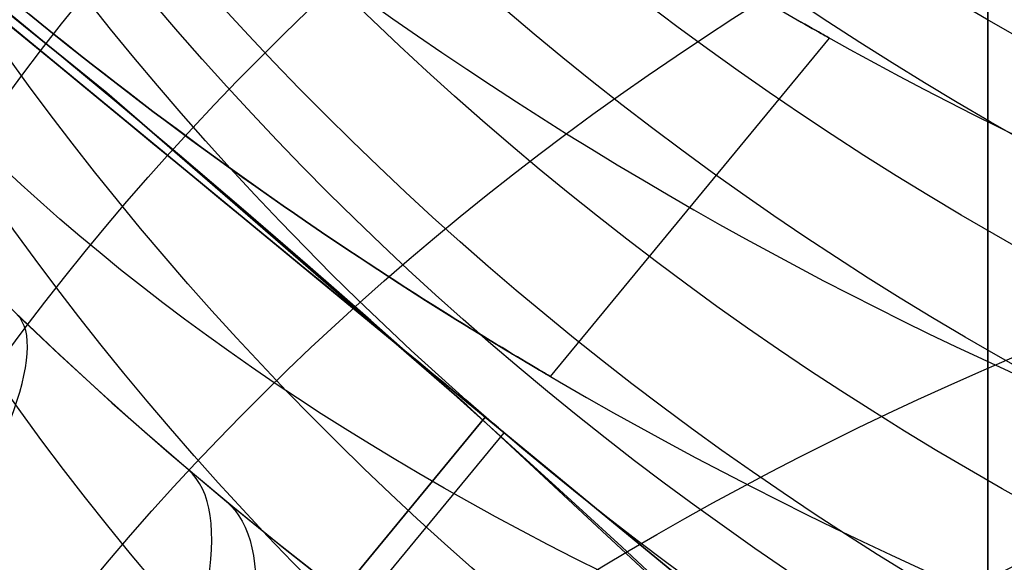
# Model space of a CAD drawing. Extents: x 35624 to 36541, y 4015 to 4839.
# Tile 116 of 150: x 36345.59 to 36350.14, y 4613.82 to 4616.34. Entities that reach past the tile are written whole.
import ezdxf

# ---------------------------------------------------------------- set-up
doc = ezdxf.new("R2010")
doc.units = 0
for name, color, linetype in [('FUSTO_INTERNO', 200, 'CONTINUOUS'), ('GAMBE', 96, 'CONTINUOUS'), ('IGES_LEVEL_1', 4, 'CONTINUOUS'), ('IGES_LEVEL_3', 87, 'CONTINUOUS')]:
    doc.layers.add(name, color=color, linetype=linetype)

msp = doc.modelspace()

# ---------------------------------------------------------------- linework, layer by layer
at = {"layer": 'FUSTO_INTERNO'}
for p, q in [((36347.73996897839, 4614.496750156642, -196.655483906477), (36343.28409861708, 4618.168064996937, -196.655483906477)), ((36343.28409861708, 4618.168064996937, -206.655483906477), (36347.73996897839, 4614.496750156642, -206.655483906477)), ((36347.73996897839, 4614.496750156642, -164.6564491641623), (36343.28409861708, 4618.168064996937, -164.6564491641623)), ((36343.28409861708, 4618.168064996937, -154.6564491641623), (36347.73996897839, 4614.496750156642, -154.6564491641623)), ((36344.27565643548, 4617.382474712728, -193.1533720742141), (36345.98997350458, 4615.99679972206, -193.1533720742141)), ((36344.27565643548, 4617.382474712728, -168.1533720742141), (36345.98997350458, 4615.99679972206, -168.1533720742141)), ((36345.98997350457, 4615.996799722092, -180.6533720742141), (36344.27565643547, 4617.38247471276, -180.6533720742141)), ((36345.63185859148, 4616.36022905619, -156.6573367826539), (36345.68912590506, 4616.313623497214, -156.6600662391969)), ((36345.63185859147, 4616.360229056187, -198.656419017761), (36345.68912590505, 4616.313623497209, -198.659148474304)), ((36345.68912590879, 4616.313623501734, -162.6527845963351), (36345.63185859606, 4616.36022906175, -162.6555140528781)), ((36345.68912590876, 4616.313623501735, -204.6518668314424), (36345.63185859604, 4616.360229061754, -204.6545962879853)), ((36345.68912590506, 4616.313623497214, -156.6600662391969), (36345.74644731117, 4616.267348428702, -156.6646068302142)), ((36345.74644731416, 4616.26734843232, -162.6482440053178), (36345.68912590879, 4616.313623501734, -162.6527845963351)), ((36345.68912590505, 4616.313623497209, -198.659148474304), (36345.74644731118, 4616.267348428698, -198.6636890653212)), ((36345.74644731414, 4616.267348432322, -204.6473262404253), (36345.68912590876, 4616.313623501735, -204.6518668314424)), ((36349.17709404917, 4616.338027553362, -158.6446172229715), (36349.19821316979, 4616.325895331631, -158.7143252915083)), ((36349.19821316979, 4616.325895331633, -160.5985255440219), (36349.17709404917, 4616.338027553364, -160.6682336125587)), ((36349.17709404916, 4616.338027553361, -200.6436994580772), (36349.19821316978, 4616.32589533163, -200.7134075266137)), ((36349.19821316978, 4616.325895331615, -202.5976077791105), (36349.17709404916, 4616.338027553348, -202.6673158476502)), ((36349.19821316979, 4616.325895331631, -158.7143252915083), (36349.21782554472, 4616.314662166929, -158.7845548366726)), ((36349.21782554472, 4616.31466216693, -160.5282959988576), (36349.19821316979, 4616.325895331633, -160.5985255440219)), ((36349.19821316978, 4616.32589533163, -200.7134075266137), (36349.21782554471, 4616.314662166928, -200.7836370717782)), ((36349.21782554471, 4616.314662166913, -202.5273782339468), (36349.19821316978, 4616.325895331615, -202.5976077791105)), ((36349.21782554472, 4616.314662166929, -158.7845548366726), (36349.23592194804, 4616.304327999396, -158.8552741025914)), ((36349.23592194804, 4616.304327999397, -160.4575767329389), (36349.21782554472, 4616.31466216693, -160.5282959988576)), ((36349.21782554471, 4616.314662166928, -200.7836370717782), (36349.23592194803, 4616.304327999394, -200.8543563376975)), ((36349.23592194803, 4616.304327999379, -202.4566589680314), (36349.21782554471, 4616.314662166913, -202.5273782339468)), ((36345.74644731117, 4616.267348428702, -156.6646068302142), (36345.80379496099, 4616.221420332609, -156.6709515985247)), ((36345.80379496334, 4616.221420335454, -162.6418992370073), (36345.74644731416, 4616.26734843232, -162.6482440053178)), ((36345.74644731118, 4616.267348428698, -198.6636890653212), (36345.80379496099, 4616.221420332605, -198.6700338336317)), ((36345.80379496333, 4616.221420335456, -204.6409814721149), (36345.74644731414, 4616.267348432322, -204.6473262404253)), ((36349.23592194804, 4616.304327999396, -158.8552741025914), (36349.25249315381, 4616.294892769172, -158.9264513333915)), ((36349.25249315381, 4616.294892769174, -160.3863995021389), (36349.23592194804, 4616.304327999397, -160.4575767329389)), ((36349.23592194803, 4616.304327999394, -200.8543563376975), (36349.25249315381, 4616.29489276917, -200.9255335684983)), ((36349.25249315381, 4616.294892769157, -202.3854817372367), (36349.23592194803, 4616.304327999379, -202.4566589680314)), ((36349.25249315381, 4616.294892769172, -158.9264513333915), (36349.2675299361, 4616.286356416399, -158.9980547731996)), ((36349.26752993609, 4616.286356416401, -160.3147960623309), (36349.25249315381, 4616.294892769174, -160.3863995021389)), ((36349.25249315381, 4616.29489276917, -200.9255335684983), (36349.26752993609, 4616.286356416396, -200.9971370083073)), ((36349.2675299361, 4616.286356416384, -202.3138782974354), (36349.25249315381, 4616.294892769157, -202.3854817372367)), ((36349.2675299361, 4616.286356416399, -158.9980547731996), (36349.28102306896, 4616.278718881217, -159.0700526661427)), ((36349.28102306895, 4616.278718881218, -160.2427981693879), (36349.26752993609, 4616.286356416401, -160.3147960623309)), ((36349.26752993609, 4616.286356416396, -200.9971370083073), (36349.28102306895, 4616.278718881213, -201.0691349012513)), ((36349.28102306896, 4616.278718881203, -202.2418804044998), (36349.2675299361, 4616.286356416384, -202.3138782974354)), ((36349.28102306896, 4616.278718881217, -159.0700526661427), (36349.29296332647, 4616.271980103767, -159.1424132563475)), ((36349.29296332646, 4616.271980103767, -160.1704375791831), (36349.28102306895, 4616.278718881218, -160.2427981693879)), ((36349.28102306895, 4616.278718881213, -201.0691349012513), (36349.29296332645, 4616.271980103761, -201.1414954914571)), ((36349.29296332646, 4616.271980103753, -202.1695198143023), (36349.28102306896, 4616.278718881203, -202.2418804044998)), ((36349.29296332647, 4616.271980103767, -159.1424132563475), (36349.30334148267, 4616.266140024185, -159.215104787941)), ((36349.30334148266, 4616.266140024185, -160.0977460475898), (36349.29296332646, 4616.271980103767, -160.1704375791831)), ((36349.29296332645, 4616.271980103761, -201.1414954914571), (36349.30334148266, 4616.266140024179, -201.2141870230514)), ((36349.30334148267, 4616.266140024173, -202.0968282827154), (36349.29296332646, 4616.271980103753, -202.1695198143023)), ((36349.30334148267, 4616.266140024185, -159.215104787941), (36349.31214831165, 4616.261198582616, -159.2880955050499)), ((36349.31214831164, 4616.261198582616, -160.024755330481), (36349.30334148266, 4616.266140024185, -160.0977460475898)), ((36349.30334148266, 4616.266140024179, -201.2141870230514), (36349.31214831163, 4616.26119858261, -201.287177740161)), ((36349.31214831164, 4616.261198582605, -202.0238375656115), (36349.30334148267, 4616.266140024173, -202.0968282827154)), ((36345.86114100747, 4616.175855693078, -162.6337572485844), (36345.80379496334, 4616.221420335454, -162.6418992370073)), ((36345.86114100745, 4616.17585569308, -204.6328394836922), (36345.80379496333, 4616.221420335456, -204.6409814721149)), ((36345.80379496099, 4616.221420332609, -156.6709515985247), (36345.86114100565, 4616.175855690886, -156.6790935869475)), ((36345.80379496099, 4616.221420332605, -198.6700338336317), (36345.86114100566, 4616.175855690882, -198.6781758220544)), ((36348.04224716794, 4614.684245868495, -159.656425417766), (36349.33228964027, 4616.249968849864, -159.6564254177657)), ((36348.04224716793, 4614.684245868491, -201.6555076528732), (36349.33228964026, 4616.249968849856, -201.6555076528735)), ((36349.31214831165, 4616.261198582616, -159.2880955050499), (36349.31937458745, 4616.2571557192, -159.3613536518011)), ((36349.31937458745, 4616.2571557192, -159.9514971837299), (36349.31214831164, 4616.261198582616, -160.024755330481)), ((36349.31214831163, 4616.26119858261, -201.287177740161), (36349.31937458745, 4616.257155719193, -201.3604358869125)), ((36349.31937458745, 4616.25715571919, -201.9505794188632), (36349.31214831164, 4616.261198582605, -202.0238375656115)), ((36349.31937458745, 4616.2571557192, -159.3613536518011), (36349.32501108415, 4616.254011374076, -159.4348474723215)), ((36349.32501108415, 4616.254011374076, -159.8780033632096), (36349.31937458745, 4616.2571557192, -159.9514971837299)), ((36349.31937458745, 4616.257155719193, -201.3604358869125), (36349.32501108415, 4616.254011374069, -201.4339297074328)), ((36349.32501108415, 4616.254011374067, -201.8770855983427), (36349.31937458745, 4616.25715571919, -201.9505794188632)), ((36349.32501108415, 4616.254011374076, -159.4348474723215), (36349.32904857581, 4616.251765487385, -159.5085452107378)), ((36349.32904857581, 4616.251765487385, -159.8043056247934), (36349.32501108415, 4616.254011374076, -159.8780033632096)), ((36349.32501108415, 4616.254011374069, -201.4339297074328), (36349.3290485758, 4616.251765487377, -201.5076274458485)), ((36349.3290485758, 4616.251765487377, -201.8033878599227), (36349.32501108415, 4616.254011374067, -201.8770855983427)), ((36349.32904857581, 4616.251765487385, -159.5085452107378), (36349.33147783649, 4616.250417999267, -159.5824151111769)), ((36349.33147783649, 4616.250417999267, -159.7304357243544), (36349.32904857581, 4616.251765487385, -159.8043056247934)), ((36349.3290485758, 4616.251765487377, -201.5076274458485), (36349.33147783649, 4616.25041799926, -201.5814973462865)), ((36349.33147783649, 4616.25041799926, -201.7295179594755), (36349.3290485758, 4616.251765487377, -201.8033878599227)), ((36349.33147783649, 4616.250417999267, -159.5824151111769), (36349.33228964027, 4616.249968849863, -159.6564254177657)), ((36349.33228964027, 4616.249968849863, -159.6564254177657), (36349.33147783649, 4616.250417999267, -159.7304357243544)), ((36349.33147783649, 4616.25041799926, -201.5814973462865), (36349.33228964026, 4616.249968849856, -201.6555076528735)), ((36349.33228964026, 4616.249968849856, -201.6555076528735), (36349.33147783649, 4616.25041799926, -201.7295179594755)), ((36345.86114100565, 4616.175855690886, -156.6790935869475), (36345.91845759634, 4616.130670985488, -156.6890258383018)), ((36345.91845759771, 4616.130670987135, -162.62382499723), (36345.86114100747, 4616.175855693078, -162.6337572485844)), ((36345.86114100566, 4616.175855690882, -198.6781758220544), (36345.91845759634, 4616.130670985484, -198.6881080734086)), ((36345.91845759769, 4616.130670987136, -204.6229072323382), (36345.86114100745, 4616.17585569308, -204.6328394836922)), ((36345.91845759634, 4616.130670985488, -156.6890258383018), (36345.9757168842, 4616.085882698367, -156.7007413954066)), ((36345.97571688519, 4616.085882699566, -162.6121094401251), (36345.91845759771, 4616.130670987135, -162.62382499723)), ((36345.91845759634, 4616.130670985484, -198.6881080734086), (36345.9757168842, 4616.085882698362, -198.6998236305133)), ((36345.97571688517, 4616.085882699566, -204.6111916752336), (36345.91845759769, 4616.130670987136, -204.6229072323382)), ((36345.9757168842, 4616.085882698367, -156.7007413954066), (36346.03289102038, 4616.041507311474, -156.7142333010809)), ((36345.9757168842, 4616.085882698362, -198.6998236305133), (36346.03289102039, 4616.04150731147, -198.7133155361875)), ((36346.03289102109, 4616.041507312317, -162.5986175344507), (36345.97571688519, 4616.085882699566, -162.6121094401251)), ((36346.03289102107, 4616.041507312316, -204.5976997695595), (36345.97571688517, 4616.085882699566, -204.6111916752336)), ((36346.03289102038, 4616.041507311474, -156.7142333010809), (36346.08995215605, 4615.997561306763, -156.7294945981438)), ((36346.08995215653, 4615.997561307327, -162.5833562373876), (36346.03289102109, 4616.041507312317, -162.5986175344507)), ((36346.03289102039, 4616.04150731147, -198.7133155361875), (36346.08995215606, 4615.997561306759, -198.7285768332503)), ((36346.08995215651, 4615.997561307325, -204.5824384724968), (36346.03289102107, 4616.041507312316, -204.5976997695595)), ((36345.98997350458, 4615.99679972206, -193.1533720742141), (36347.65488692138, 4614.552140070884, -193.153372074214)), ((36345.98997350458, 4615.99679972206, -168.1533720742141), (36347.65488692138, 4614.552140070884, -168.153372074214)), ((36347.65488692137, 4614.552140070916, -180.653372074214), (36345.98997350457, 4615.996799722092, -180.6533720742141)), ((36346.08995215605, 4615.997561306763, -156.7294945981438), (36346.14687244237, 4615.954061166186, -156.7465183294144)), ((36346.14687244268, 4615.954061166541, -162.5663325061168), (36346.08995215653, 4615.997561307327, -162.5833562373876)), ((36346.08995215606, 4615.997561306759, -198.7285768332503), (36346.14687244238, 4615.954061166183, -198.7456005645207)), ((36346.14687244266, 4615.954061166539, -204.5654147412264), (36346.08995215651, 4615.997561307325, -204.5824384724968)), ((36346.14687244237, 4615.954061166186, -156.7465183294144), (36346.2036240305, 4615.911023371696, -156.7652975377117)), ((36346.20362403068, 4615.911023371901, -162.5475532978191), (36346.14687244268, 4615.954061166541, -162.5663325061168)), ((36346.14687244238, 4615.954061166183, -198.7456005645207), (36346.2036240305, 4615.911023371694, -198.764379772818)), ((36346.20362403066, 4615.911023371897, -204.5466355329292), (36346.14687244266, 4615.954061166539, -204.5654147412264)), ((36346.2036240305, 4615.911023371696, -156.7652975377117), (36346.26017907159, 4615.868464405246, -156.7858252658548)), ((36346.26017907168, 4615.868464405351, -162.5270255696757), (36346.20362403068, 4615.911023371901, -162.5475532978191)), ((36346.2036240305, 4615.911023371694, -198.764379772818), (36346.2601790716, 4615.868464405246, -198.7849075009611)), ((36346.26017907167, 4615.868464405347, -204.5261078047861), (36346.20362403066, 4615.911023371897, -204.5466355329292)), ((36346.26017907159, 4615.868464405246, -156.7858252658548), (36346.3165097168, 4615.826400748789, -156.8080945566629)), ((36346.31650971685, 4615.826400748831, -162.5047562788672), (36346.26017907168, 4615.868464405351, -162.5270255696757)), ((36346.2601790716, 4615.868464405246, -198.7849075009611), (36346.31650971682, 4615.826400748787, -198.807176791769)), ((36346.31650971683, 4615.826400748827, -204.5038385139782), (36346.26017907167, 4615.868464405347, -204.5261078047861)), ((36346.3165097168, 4615.826400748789, -156.8080945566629), (36346.37258811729, 4615.784848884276, -156.8320984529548)), ((36346.37258811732, 4615.784848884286, -162.4807523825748), (36346.31650971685, 4615.826400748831, -162.5047562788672)), ((36346.31650971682, 4615.826400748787, -198.807176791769), (36346.3725881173, 4615.784848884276, -198.8311806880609)), ((36346.3725881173, 4615.784848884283, -204.4798346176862), (36346.31650971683, 4615.826400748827, -204.5038385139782)), ((36346.37258811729, 4615.784848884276, -156.8320984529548), (36346.42838642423, 4615.743825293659, -156.8578299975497)), ((36346.42838642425, 4615.743825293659, -162.4550208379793), (36346.37258811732, 4615.784848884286, -162.4807523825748)), ((36346.3725881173, 4615.784848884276, -198.8311806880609), (36346.42838642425, 4615.743825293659, -198.8569122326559)), ((36346.42838642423, 4615.743825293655, -204.4541030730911), (36346.3725881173, 4615.784848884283, -204.4798346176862)), ((36346.42838642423, 4615.743825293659, -156.8578299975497), (36346.48387678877, 4615.703346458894, -156.8852822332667)), ((36346.48387678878, 4615.703346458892, -162.4275686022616), (36346.42838642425, 4615.743825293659, -162.4550208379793)), ((36346.42838642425, 4615.743825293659, -198.8569122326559), (36346.48387678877, 4615.703346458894, -198.884364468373)), ((36346.48387678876, 4615.703346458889, -204.4266508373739), (36346.42838642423, 4615.743825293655, -204.4541030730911)), ((36346.48387678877, 4615.703346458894, -156.8852822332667), (36346.53892466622, 4615.663501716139, -156.91439179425)), ((36346.53892466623, 4615.663501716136, -162.3984590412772), (36346.48387678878, 4615.703346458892, -162.4275686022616)), ((36346.48387678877, 4615.703346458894, -198.884364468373), (36346.53892466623, 4615.663501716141, -198.9134740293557)), ((36346.53892466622, 4615.663501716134, -204.3975412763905), (36346.48387678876, 4615.703346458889, -204.4266508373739)), ((36346.53892466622, 4615.663501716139, -156.91439179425), (36346.59346526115, 4615.624323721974, -156.9451233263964)), ((36346.59346526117, 4615.624323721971, -162.3677275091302), (36346.53892466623, 4615.663501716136, -162.3984590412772)), ((36346.53892466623, 4615.663501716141, -198.9134740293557), (36346.59346526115, 4615.624323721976, -198.944205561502)), ((36346.59346526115, 4615.62432372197, -204.3668097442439), (36346.53892466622, 4615.663501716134, -204.3975412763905)), ((36346.59346526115, 4615.624323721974, -156.9451233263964), (36346.64747000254, 4615.585820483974, -156.9774579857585)), ((36346.64747000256, 4615.58582048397, -162.3353928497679), (36346.59346526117, 4615.624323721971, -162.3677275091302)), ((36346.59346526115, 4615.624323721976, -198.944205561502), (36346.64747000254, 4615.585820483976, -198.9765402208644)), ((36346.64747000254, 4615.58582048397, -204.3344750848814), (36346.59346526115, 4615.62432372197, -204.3668097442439)), ((36346.64747000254, 4615.585820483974, -156.9774579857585), (36346.70091031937, 4615.548000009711, -157.0113769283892)), ((36346.70091031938, 4615.548000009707, -162.3014739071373), (36346.64747000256, 4615.58582048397, -162.3353928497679)), ((36346.64747000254, 4615.585820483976, -198.9765402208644), (36346.70091031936, 4615.548000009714, -199.0104591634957)), ((36346.70091031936, 4615.548000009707, -204.3005561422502), (36346.64747000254, 4615.58582048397, -204.3344750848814)), ((36346.70091031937, 4615.548000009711, -157.0113769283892), (36346.7537576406, 4615.510870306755, -157.0468613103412)), ((36346.7537576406, 4615.510870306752, -162.2659895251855), (36346.70091031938, 4615.548000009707, -162.3014739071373)), ((36346.70091031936, 4615.548000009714, -199.0104591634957), (36346.7537576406, 4615.510870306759, -199.0459435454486)), ((36346.7537576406, 4615.510870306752, -204.2650717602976), (36346.70091031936, 4615.548000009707, -204.3005561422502)), ((36346.7537576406, 4615.510870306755, -157.0468613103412), (36346.8059833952, 4615.474439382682, -157.0838922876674)), ((36346.80598339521, 4615.474439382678, -162.2289585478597), (36346.7537576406, 4615.510870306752, -162.2659895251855)), ((36346.7537576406, 4615.510870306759, -199.0459435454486), (36346.8059833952, 4615.474439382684, -199.0829745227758)), ((36346.8059833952, 4615.474439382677, -204.2280407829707), (36346.7537576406, 4615.510870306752, -204.2650717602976)), ((36346.8059833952, 4615.474439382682, -157.0838922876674), (36346.85755901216, 4615.438715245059, -157.1224510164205)), ((36346.85755901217, 4615.438715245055, -162.1903998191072), (36346.80598339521, 4615.474439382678, -162.2289585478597)), ((36346.8059833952, 4615.474439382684, -199.0829745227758), (36346.85755901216, 4615.43871524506, -199.1215332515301)), ((36346.85755901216, 4615.438715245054, -204.1894820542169), (36346.8059833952, 4615.474439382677, -204.2280407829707)), ((36346.85755901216, 4615.438715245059, -157.1224510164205), (36346.90845592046, 4615.403705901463, -157.1625186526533)), ((36346.90845592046, 4615.40370590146, -162.150332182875), (36346.85755901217, 4615.438715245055, -162.1903998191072)), ((36346.85755901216, 4615.43871524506, -199.1215332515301), (36346.90845592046, 4615.403705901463, -199.1616008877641)), ((36346.90845592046, 4615.403705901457, -204.1494144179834), (36346.85755901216, 4615.438715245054, -204.1894820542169)), ((36346.90845592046, 4615.403705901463, -157.1625186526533), (36346.95864554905, 4615.369419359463, -157.2040763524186)), ((36346.95864554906, 4615.369419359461, -162.1087744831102), (36346.90845592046, 4615.40370590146, -162.150332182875)), ((36346.90845592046, 4615.403705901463, -199.1616008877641), (36346.95864554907, 4615.369419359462, -199.2031585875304)), ((36346.95864554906, 4615.369419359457, -204.1078567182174), (36346.90845592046, 4615.403705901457, -204.1494144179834)), ((36346.66986835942, 4615.378435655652, -204.253931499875), (36347.73996897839, 4614.496750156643, -206.655483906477)), ((36346.66986835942, 4615.378435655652, -157.0580015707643), (36347.73996897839, 4614.496750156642, -154.6564491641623)), ((36346.95864554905, 4615.369419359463, -157.2040763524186), (36347.00809932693, 4615.335863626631, -157.247105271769)), ((36347.00809932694, 4615.335863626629, -162.0657455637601), (36346.95864554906, 4615.369419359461, -162.1087744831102)), ((36346.95864554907, 4615.369419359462, -199.2031585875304), (36347.00809932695, 4615.335863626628, -199.246187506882)), ((36347.00809932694, 4615.335863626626, -204.0648277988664), (36346.95864554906, 4615.369419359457, -204.1078567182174)), ((36347.00809932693, 4615.335863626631, -157.247105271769), (36347.05678868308, 4615.303046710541, -157.2915865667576)), ((36347.05678868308, 4615.303046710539, -162.0212642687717), (36347.00809932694, 4615.335863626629, -162.0657455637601)), ((36347.00809932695, 4615.335863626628, -199.246187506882), (36347.05678868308, 4615.303046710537, -199.2906688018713)), ((36347.05678868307, 4615.303046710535, -204.0203465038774), (36347.00809932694, 4615.335863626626, -204.0648277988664)), ((36347.05678868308, 4615.303046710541, -157.2915865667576), (36347.10468504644, 4615.270976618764, -157.337501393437)), ((36347.10468504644, 4615.270976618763, -161.9753494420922), (36347.05678868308, 4615.303046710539, -162.0212642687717)), ((36347.05678868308, 4615.303046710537, -199.2906688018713), (36347.10468504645, 4615.27097661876, -199.3365836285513)), ((36347.10468504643, 4615.270976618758, -203.9744316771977), (36347.05678868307, 4615.303046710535, -204.0203465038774)), ((36347.10468504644, 4615.270976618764, -157.337501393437), (36347.15175984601, 4615.239661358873, -157.38483090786)), ((36347.15175984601, 4615.239661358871, -161.9280199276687), (36347.10468504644, 4615.270976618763, -161.9753494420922)), ((36347.10468504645, 4615.27097661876, -199.3365836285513), (36347.15175984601, 4615.239661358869, -199.3839131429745)), ((36347.151759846, 4615.239661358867, -203.9271021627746), (36347.10468504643, 4615.270976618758, -203.9744316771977)), ((36347.15175984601, 4615.239661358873, -157.38483090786), (36347.19798451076, 4615.209108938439, -157.4335562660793)), ((36347.19798451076, 4615.209108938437, -161.8792945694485), (36347.15175984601, 4615.239661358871, -161.9280199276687)), ((36347.15175984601, 4615.239661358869, -199.3839131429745), (36347.19798451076, 4615.209108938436, -199.4326385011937)), ((36347.19798451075, 4615.209108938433, -203.8783768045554), (36347.151759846, 4615.239661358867, -203.9271021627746)), ((36347.19798451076, 4615.209108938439, -157.4335562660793), (36347.24333046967, 4615.179327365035, -157.4836586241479)), ((36347.24333046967, 4615.179327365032, -161.8291922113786), (36347.19798451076, 4615.209108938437, -161.8792945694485)), ((36347.19798451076, 4615.209108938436, -199.4326385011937), (36347.24333046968, 4615.179327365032, -199.4827408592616)), ((36347.24333046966, 4615.179327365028, -203.8282744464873), (36347.19798451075, 4615.209108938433, -203.8783768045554)), ((36347.24333046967, 4615.179327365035, -157.4836586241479), (36347.2877691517, 4615.150324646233, -157.5351191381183)), ((36347.2877691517, 4615.150324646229, -161.7777316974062), (36347.24333046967, 4615.179327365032, -161.8291922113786)), ((36347.24333046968, 4615.179327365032, -199.4827408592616), (36347.28776915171, 4615.15032464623, -199.5342013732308)), ((36347.28776915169, 4615.150324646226, -203.7768139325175), (36347.24333046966, 4615.179327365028, -203.8282744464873)), ((36347.2877691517, 4615.150324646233, -157.5351191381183), (36347.33122091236, 4615.122137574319, -157.5878584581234)), ((36347.33122091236, 4615.122137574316, -161.7249923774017), (36347.2877691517, 4615.150324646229, -161.7777316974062)), ((36347.28776915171, 4615.15032464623, -199.5342013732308), (36347.33122091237, 4615.122137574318, -199.5869406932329)), ((36347.33122091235, 4615.12213757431, -203.7240746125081), (36347.28776915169, 4615.150324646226, -203.7768139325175)), ((36347.33122091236, 4615.122137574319, -157.5878584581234), (36347.37361155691, 4615.094798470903, -157.6417932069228)), ((36347.37361155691, 4615.0947984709, -161.6710576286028), (36347.33122091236, 4615.122137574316, -161.7249923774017)), ((36347.33122091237, 4615.122137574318, -199.5869406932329), (36347.37361155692, 4615.094798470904, -199.6408754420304)), ((36347.3736115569, 4615.094798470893, -203.6701398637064), (36347.33122091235, 4615.12213757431, -203.7240746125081)), ((36347.37361155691, 4615.094798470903, -157.6417932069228), (36347.41491877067, 4615.068309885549, -157.6968962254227)), ((36347.41491877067, 4615.068309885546, -161.6159546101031), (36347.37361155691, 4615.0947984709, -161.6710576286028)), ((36347.37361155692, 4615.094798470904, -199.6408754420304), (36347.41491877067, 4615.068309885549, -199.6959784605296)), ((36347.41491877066, 4615.068309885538, -203.6150368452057), (36347.3736115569, 4615.094798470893, -203.6701398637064)), ((36347.41491877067, 4615.068309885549, -157.6968962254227), (36347.45512023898, 4615.042674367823, -157.7531403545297)), ((36347.45512023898, 4615.042674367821, -161.5597104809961), (36347.41491877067, 4615.068309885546, -161.6159546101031)), ((36347.41491877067, 4615.068309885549, -199.6959784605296), (36347.45512023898, 4615.042674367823, -199.7522225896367)), ((36347.45512023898, 4615.042674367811, -203.5587927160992), (36347.41491877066, 4615.068309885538, -203.6150368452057)), ((36347.45512023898, 4615.042674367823, -157.7531403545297), (36347.4941936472, 4615.01789446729, -157.8104984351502)), ((36347.4941936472, 4615.017894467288, -161.5023524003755), (36347.45512023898, 4615.042674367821, -161.5597104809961)), ((36347.45512023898, 4615.042674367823, -199.7522225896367), (36347.4941936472, 4615.01789446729, -199.8095806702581)), ((36347.4941936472, 4615.017894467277, -203.5014346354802), (36347.45512023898, 4615.042674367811, -203.5587927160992)), ((36347.4941936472, 4615.01789446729, -157.8104984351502), (36347.53211668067, 4614.993972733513, -157.8689433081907)), ((36347.53211668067, 4614.993972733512, -161.4439075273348), (36347.4941936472, 4615.017894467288, -161.5023524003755)), ((36347.4941936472, 4615.01789446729, -199.8095806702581), (36347.53211668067, 4614.993972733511, -199.8680255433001)), ((36347.53211668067, 4614.993972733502, -203.442989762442), (36347.4941936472, 4615.017894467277, -203.5014346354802)), ((36347.53211668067, 4614.993972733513, -157.8689433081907), (36347.56886702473, 4614.97091171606, -157.9284478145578)), ((36347.56886702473, 4614.97091171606, -161.3844030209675), (36347.53211668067, 4614.993972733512, -161.4439075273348)), ((36347.53211668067, 4614.993972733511, -199.8680255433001), (36347.56886702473, 4614.970911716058, -199.9275300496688)), ((36347.56886702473, 4614.97091171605, -203.3834852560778), (36347.53211668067, 4614.993972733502, -203.442989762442)), ((36347.56886702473, 4614.97091171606, -157.9284478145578), (36347.6044223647, 4614.948713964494, -157.9889847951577)), ((36347.6044223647, 4614.948713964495, -161.3238660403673), (36347.56886702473, 4614.97091171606, -161.3844030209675)), ((36347.56886702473, 4614.970911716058, -199.9275300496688), (36347.6044223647, 4614.948713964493, -199.9880670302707)), ((36347.6044223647, 4614.948713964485, -203.3229482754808), (36347.56886702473, 4614.97091171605, -203.3834852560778)), ((36347.6044223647, 4614.948713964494, -157.9889847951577), (36347.63876038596, 4614.927382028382, -158.0505270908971)), ((36347.63876038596, 4614.927382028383, -161.2623237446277), (36347.6044223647, 4614.948713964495, -161.3238660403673)), ((36347.6044223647, 4614.948713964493, -199.9880670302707), (36347.63876038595, 4614.927382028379, -200.0496093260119)), ((36347.63876038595, 4614.927382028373, -203.2614059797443), (36347.6044223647, 4614.948713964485, -203.3229482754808)), ((36347.63876038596, 4614.927382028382, -158.0505270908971), (36347.67185877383, 4614.906918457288, -158.1130475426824)), ((36347.67185877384, 4614.906918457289, -161.1998032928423), (36347.63876038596, 4614.927382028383, -161.2623237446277)), ((36347.63876038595, 4614.927382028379, -200.0496093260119), (36347.67185877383, 4614.906918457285, -200.1121297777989)), ((36347.67185877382, 4614.906918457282, -203.1988855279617), (36347.63876038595, 4614.927382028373, -203.2614059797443)), ((36347.67185877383, 4614.906918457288, -158.1130475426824), (36347.70369521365, 4614.887325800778, -158.17651899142)), ((36347.70369521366, 4614.887325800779, -161.1363318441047), (36347.67185877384, 4614.906918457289, -161.1998032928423)), ((36347.67185877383, 4614.906918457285, -200.1121297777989), (36347.70369521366, 4614.887325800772, -200.1756012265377)), ((36347.70369521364, 4614.887325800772, -203.135414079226), (36347.67185877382, 4614.906918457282, -203.1988855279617)), ((36347.70369521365, 4614.887325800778, -158.17651899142), (36347.73424739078, 4614.868606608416, -158.2409142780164)), ((36347.73424739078, 4614.868606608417, -161.0719365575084), (36347.70369521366, 4614.887325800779, -161.1363318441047)), ((36347.70369521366, 4614.887325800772, -200.1756012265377), (36347.73424739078, 4614.86860660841, -200.2399965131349)), ((36347.73424739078, 4614.86860660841, -203.0710187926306), (36347.70369521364, 4614.887325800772, -203.135414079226)), ((36347.73424739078, 4614.868606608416, -158.2409142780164), (36347.76349299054, 4614.850763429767, -158.3062062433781)), ((36347.76349299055, 4614.850763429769, -161.0066445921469), (36347.73424739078, 4614.868606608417, -161.0719365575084)), ((36347.73424739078, 4614.86860660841, -200.2399965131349), (36347.76349299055, 4614.850763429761, -200.3052884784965)), ((36347.76349299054, 4614.850763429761, -203.0057268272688), (36347.73424739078, 4614.86860660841, -203.0710187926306)), ((36347.76349299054, 4614.850763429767, -158.3062062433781), (36347.79140969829, 4614.833798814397, -158.3723677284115)), ((36347.79140969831, 4614.8337988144, -160.940483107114), (36347.76349299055, 4614.850763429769, -161.0066445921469)), ((36347.76349299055, 4614.850763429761, -200.3052884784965), (36347.79140969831, 4614.833798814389, -200.3714499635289)), ((36347.7914096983, 4614.833798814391, -202.9395653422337), (36347.76349299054, 4614.850763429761, -203.0057268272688)), ((36347.79140969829, 4614.833798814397, -158.3723677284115), (36347.81797519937, 4614.81771531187, -158.4393715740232)), ((36347.81797519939, 4614.817715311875, -160.8734792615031), (36347.79140969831, 4614.8337988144, -160.940483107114)), ((36347.79140969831, 4614.833798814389, -200.3714499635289), (36347.81797519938, 4614.817715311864, -200.4384538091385)), ((36347.81797519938, 4614.817715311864, -202.8725614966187), (36347.7914096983, 4614.833798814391, -202.9395653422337)), ((36347.81797519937, 4614.81771531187, -158.4393715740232), (36347.84316717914, 4614.802515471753, -158.5071906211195)), ((36347.84316717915, 4614.802515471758, -160.8056602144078), (36347.81797519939, 4614.817715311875, -160.8734792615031)), ((36347.81797519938, 4614.817715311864, -200.4384538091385), (36347.84316717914, 4614.802515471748, -200.5062728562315)), ((36347.84316717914, 4614.802515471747, -202.804742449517), (36347.81797519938, 4614.817715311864, -202.8725614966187)), ((36347.84316717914, 4614.802515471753, -158.5071906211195), (36347.86694845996, 4614.788208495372, -158.5757560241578)), ((36347.86694845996, 4614.788208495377, -160.7370948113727), (36347.84316717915, 4614.802515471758, -160.8056602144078)), ((36347.84316717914, 4614.802515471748, -200.5062728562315), (36347.86694845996, 4614.788208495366, -200.5748382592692)), ((36347.86694845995, 4614.788208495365, -202.7361770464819), (36347.84316717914, 4614.802515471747, -202.804742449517)), ((36347.86694845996, 4614.788208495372, -158.5757560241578), (36347.88925847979, 4614.774821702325, -158.6449053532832)), ((36347.8892584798, 4614.774821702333, -160.6679454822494), (36347.86694845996, 4614.788208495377, -160.7370948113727)), ((36347.86694845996, 4614.788208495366, -200.5748382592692), (36347.88925847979, 4614.77482170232, -200.6439875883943)), ((36347.88925847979, 4614.774821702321, -202.6670277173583), (36347.86694845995, 4614.788208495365, -202.7361770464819)), ((36347.88925847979, 4614.774821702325, -158.6449053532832), (36347.91008854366, 4614.762355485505, -158.7146066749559)), ((36347.91008854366, 4614.762355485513, -160.5982441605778), (36347.8892584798, 4614.774821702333, -160.6679454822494)), ((36347.88925847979, 4614.77482170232, -200.6439875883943), (36347.91008854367, 4614.7623554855, -200.7136889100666)), ((36347.91008854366, 4614.762355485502, -202.5973263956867), (36347.88925847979, 4614.774821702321, -202.6670277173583)), ((36347.91008854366, 4614.762355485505, -158.7146066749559), (36347.9294299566, 4614.750810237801, -158.7848280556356)), ((36347.9294299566, 4614.750810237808, -160.5280227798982), (36347.91008854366, 4614.762355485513, -160.5982441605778)), ((36347.91008854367, 4614.7623554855, -200.7136889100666), (36347.9294299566, 4614.750810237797, -200.7839102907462)), ((36347.9294299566, 4614.750810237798, -202.527105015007), (36347.91008854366, 4614.762355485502, -202.5973263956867)), ((36347.9294299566, 4614.750810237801, -158.7848280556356), (36347.94727402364, 4614.740186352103, -158.8555375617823)), ((36347.94727402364, 4614.740186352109, -160.4573132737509), (36347.9294299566, 4614.750810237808, -160.5280227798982)), ((36347.9294299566, 4614.750810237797, -200.7839102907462), (36347.94727402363, 4614.740186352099, -200.8546197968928)), ((36347.94727402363, 4614.740186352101, -202.4563955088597), (36347.9294299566, 4614.750810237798, -202.527105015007)), ((36347.94727402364, 4614.740186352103, -158.8555375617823), (36347.96361204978, 4614.730484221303, -158.9267032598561)), ((36347.96361204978, 4614.730484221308, -160.3861475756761), (36347.94727402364, 4614.740186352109, -160.4573132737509)), ((36347.94727402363, 4614.740186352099, -200.8546197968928), (36347.96361204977, 4614.730484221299, -200.9257854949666)), ((36347.96361204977, 4614.730484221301, -202.3852298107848), (36347.94727402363, 4614.740186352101, -202.4563955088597)), ((36347.96361204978, 4614.730484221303, -158.9267032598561), (36347.97843534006, 4614.721704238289, -158.9982932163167)), ((36347.97843534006, 4614.721704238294, -160.3145576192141), (36347.96361204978, 4614.730484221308, -160.3861475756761)), ((36347.96361204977, 4614.730484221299, -200.9257854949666), (36347.97843534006, 4614.721704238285, -200.9973754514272)), ((36347.97843534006, 4614.721704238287, -202.3136398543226), (36347.96361204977, 4614.730484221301, -202.3852298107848)), ((36347.97843534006, 4614.721704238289, -158.9982932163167), (36347.99173519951, 4614.713846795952, -159.0702754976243)), ((36347.99173519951, 4614.713846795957, -160.242575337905), (36347.97843534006, 4614.721704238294, -160.3145576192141)), ((36347.97843534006, 4614.721704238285, -200.9973754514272), (36347.99173519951, 4614.713846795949, -201.0693577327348)), ((36347.99173519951, 4614.713846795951, -202.2416575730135), (36347.97843534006, 4614.721704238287, -202.3136398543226)), ((36347.51764023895, 4614.679932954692, -200.1551362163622), (36348.85393656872, 4613.578921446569, -199.155483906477)), ((36347.51764023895, 4614.679932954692, -161.156796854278), (36348.85393656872, 4613.578921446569, -162.1564491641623)), ((36347.99173519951, 4614.713846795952, -159.0702754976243), (36348.00350293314, 4614.706912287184, -159.1426181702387)), ((36348.00350293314, 4614.706912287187, -160.1702326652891), (36347.99173519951, 4614.713846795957, -160.242575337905)), ((36347.99173519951, 4614.713846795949, -201.0693577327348), (36348.00350293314, 4614.706912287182, -201.1417004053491)), ((36348.00350293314, 4614.706912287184, -202.1693149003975), (36347.99173519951, 4614.713846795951, -202.2416575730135)), ((36348.00350293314, 4614.706912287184, -159.1426181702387), (36348.01372984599, 4614.700901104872, -159.2152893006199)), ((36348.01372984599, 4614.700901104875, -160.0975615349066), (36348.00350293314, 4614.706912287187, -160.1702326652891)), ((36348.00350293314, 4614.706912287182, -201.1417004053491), (36348.013729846, 4614.700901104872, -201.2143715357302)), ((36348.013729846, 4614.700901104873, -202.0966437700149), (36348.00350293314, 4614.706912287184, -202.1693149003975)), ((36348.01372984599, 4614.700901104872, -159.2152893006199), (36348.02240724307, 4614.695813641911, -159.2882569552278)), ((36348.02240724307, 4614.695813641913, -160.0245938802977), (36348.01372984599, 4614.700901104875, -160.0975615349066)), ((36348.013729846, 4614.700901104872, -201.2143715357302), (36348.02240724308, 4614.695813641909, -201.2873391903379)), ((36348.02240724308, 4614.695813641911, -202.0236761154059), (36348.013729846, 4614.700901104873, -202.0966437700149)), ((36348.02240724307, 4614.695813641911, -159.2882569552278), (36348.02952642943, 4614.691650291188, -159.3614892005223)), ((36348.02952642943, 4614.69165029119, -159.9513616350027), (36348.02240724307, 4614.695813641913, -160.0245938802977)), ((36348.02240724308, 4614.695813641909, -201.2873391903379), (36348.02952642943, 4614.691650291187, -201.3605714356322)), ((36348.02952642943, 4614.691650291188, -201.9504438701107), (36348.02240724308, 4614.695813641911, -202.0236761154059)), ((36348.02952642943, 4614.691650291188, -159.3614892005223), (36348.03507871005, 4614.688411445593, -159.4349541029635)), ((36348.03507871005, 4614.688411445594, -159.8778967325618), (36348.02952642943, 4614.69165029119, -159.9513616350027)), ((36348.02952642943, 4614.691650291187, -201.3605714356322), (36348.03507871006, 4614.688411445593, -201.4340363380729)), ((36348.03507871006, 4614.688411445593, -201.8769789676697), (36348.02952642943, 4614.691650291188, -201.9504438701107)), ((36348.03507871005, 4614.688411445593, -159.4349541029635), (36348.03905539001, 4614.68609749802, -159.5086197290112)), ((36348.03905539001, 4614.68609749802, -159.8042311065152), (36348.03507871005, 4614.688411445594, -159.8778967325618)), ((36348.03507871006, 4614.688411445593, -201.4340363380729), (36348.03905539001, 4614.68609749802, -201.5077019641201)), ((36348.03905539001, 4614.686097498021, -201.803313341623), (36348.03507871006, 4614.688411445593, -201.8769789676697)), ((36348.03905539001, 4614.68609749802, -159.5086197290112), (36348.04144777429, 4614.684708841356, -159.5824541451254)), ((36348.04144777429, 4614.684708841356, -159.7303966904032), (36348.03905539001, 4614.68609749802, -159.8042311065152)), ((36348.03905539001, 4614.68609749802, -201.5077019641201), (36348.0414477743, 4614.684708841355, -201.5815363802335)), ((36348.0414477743, 4614.684708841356, -201.7294789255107), (36348.03905539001, 4614.686097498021, -201.803313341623)), ((36348.04144777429, 4614.684708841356, -159.5824541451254), (36348.04224716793, 4614.684245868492, -159.656425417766)), ((36348.04224716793, 4614.684245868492, -159.656425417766), (36348.04144777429, 4614.684708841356, -159.7303966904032)), ((36348.0414477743, 4614.684708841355, -201.5815363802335), (36348.04224716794, 4614.684245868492, -201.6555076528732)), ((36348.04224716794, 4614.684245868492, -201.6555076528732), (36348.0414477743, 4614.684708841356, -201.7294789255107)), ((36347.65488692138, 4614.552140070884, -193.153372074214), (36349.26836824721, 4613.050255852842, -193.153372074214)), ((36347.65488692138, 4614.552140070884, -168.153372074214), (36349.26836824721, 4613.050255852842, -168.153372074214)), ((36349.26836824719, 4613.050255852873, -180.653372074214), (36347.65488692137, 4614.552140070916, -180.653372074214)), ((36343.92462667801, 4609.866073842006, -206.655483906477), (36347.73996897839, 4614.496750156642, -206.655483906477)), ((36347.73996897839, 4614.496750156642, -196.655483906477), (36343.92462667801, 4609.866073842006, -196.655483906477)), ((36343.92462667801, 4609.866073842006, -154.6564491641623), (36347.73996897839, 4614.496750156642, -154.6564491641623)), ((36347.73996897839, 4614.496750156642, -164.6564491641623), (36343.92462667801, 4609.866073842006, -164.6564491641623)), ((36347.73996897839, 4614.496750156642, -206.655483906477), (36349.96790415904, 4612.661092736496, -201.655483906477)), ((36349.96790415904, 4612.661092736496, -201.655483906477), (36347.73996897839, 4614.496750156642, -196.655483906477)), ((36347.73996897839, 4614.496750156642, -154.6564491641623), (36349.96790415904, 4612.661092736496, -159.6564491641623)), ((36349.96790415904, 4612.661092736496, -159.6564491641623), (36347.73996897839, 4614.496750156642, -164.6564491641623)), ((36344.01265996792, 4609.793540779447, -201.6555076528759), (36347.8280022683, 4614.424217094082, -201.6555076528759)), ((36344.01265996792, 4609.793540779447, -159.6564254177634), (36347.8280022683, 4614.424217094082, -159.6564254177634))]:
    msp.add_line(p, q, dxfattribs=at)
at = {"layer": 'FUSTO_INTERNO', "extrusion": (0.6358903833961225, 0.7717793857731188, -1.225587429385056e-12)}
msp.add_circle((-25115.2363852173, -201.6555076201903, 26674.55177194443), 2.999999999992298, dxfattribs=at)
at = {"layer": 'FUSTO_INTERNO', "extrusion": (0.6358903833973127, 0.771779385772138, 4.227729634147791e-13)}
msp.add_circle((-25115.23638517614, -159.6564254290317, 26674.55177198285), 2.999999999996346, dxfattribs=at)
at = {"layer": 'FUSTO_INTERNO'}
for centre, radius, start, end in [((36357.60919011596, 4631.014707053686, -154.6564491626), 18.92644604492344, 174.6462319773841, 286.3815331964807), ((36357.60919011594, 4631.014707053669, -206.6554839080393), 18.92644604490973, 174.6462319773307, 286.3815331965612), ((36357.60919011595, 4631.01470705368, -180.6559665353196), 18.92644604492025, 174.6462319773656, 286.3815331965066), ((36357.60919011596, 4631.014707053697, -154.6564491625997), 17.92644604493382, 174.6462319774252, 286.3815331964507), ((36357.60919011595, 4631.014707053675, -206.6554839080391), 17.92644604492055, 174.6462319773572, 286.3815331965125), ((36357.60919011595, 4631.014707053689, -154.6564491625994), 16.92644604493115, 174.646231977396, 286.3815331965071), ((36357.60919011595, 4631.014707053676, -206.6554839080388), 16.92644604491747, 174.6462319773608, 286.3815331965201), ((36357.60919011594, 4631.014707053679, -180.6559665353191), 16.92644604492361, 174.646231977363, 286.3815331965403), ((36305.38337226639, 4567.445599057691, -193.153372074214), 63.28944703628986, 45.08799321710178, 90), ((36305.38336492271, 4567.640006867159, -185.1533764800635), 50.09517449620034, 359.9999999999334, 90.00000000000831), ((36305.38337226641, 4567.639871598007, -160.1533764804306), 50.09517449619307, 359.9999999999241, 90.00000000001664)]:
    msp.add_arc(centre, radius, start, end, dxfattribs=at)
at = {"layer": 'GAMBE', "extrusion": (-3.009606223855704e-14, -0.09886057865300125, 0.9951012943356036)}
msp.add_circle((36357.56802791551, 4601.969366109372, -522.544098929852), 14.93675179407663, dxfattribs=at)
at = {"layer": 'GAMBE', "extrusion": (-7.713675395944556e-15, -0.1153818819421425, 0.9933212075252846)}
msp.add_circle((36357.56802767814, 4592.673290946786, -596.3075096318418), 14.91499055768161, dxfattribs=at)
at = {"layer": 'GAMBE', "extrusion": (9.437531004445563e-16, -0.1239468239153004, 0.992288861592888)}
msp.add_circle((36357.56802944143, 4587.363849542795, -634.589553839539), 14.90311088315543, dxfattribs=at)
at = {"layer": 'GAMBE', "extrusion": (-5.379545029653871e-15, -0.1287833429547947, 0.9916727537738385)}
msp.add_circle((36357.56803392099, 4584.217181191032, -656.2182916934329), 14.8962534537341, dxfattribs=at)
at = {"layer": 'GAMBE', "extrusion": (-3.61520914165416e-14, -0.1468353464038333, 0.9891609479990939)}
msp.add_circle((36357.56803460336, 4571.520318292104, -737.0086135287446), 14.86978687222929, dxfattribs=at)
at = {"layer": 'GAMBE', "extrusion": (-9.079340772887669e-15, -0.1558875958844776, 0.9877748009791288)}
msp.add_circle((36357.56802816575, 4564.585399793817, -777.517712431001), 14.85567869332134, dxfattribs=at)
at = {"layer": 'GAMBE', "extrusion": (-1.532340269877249e-14, -0.1654049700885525, 0.9862257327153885)}
msp.add_circle((36357.56802645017, 4556.882405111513, -820.1715369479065), 14.84103789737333, dxfattribs=at)
at = {"layer": 'GAMBE', "extrusion": (-3.537432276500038e-14, -0.1845983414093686, 0.9828140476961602)}
msp.add_circle((36357.56803119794, 4540.054480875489, -906.1966520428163), 14.81025030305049, dxfattribs=at)
at = {"layer": 'GAMBE', "extrusion": (-7.531790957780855e-15, -0.1941901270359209, 0.9809639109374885)}
msp.add_circle((36357.56802807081, 4530.992152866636, -949.1789381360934), 14.79414816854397, dxfattribs=at)
at = {"layer": 'GAMBE', "extrusion": (-2.114865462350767e-15, -0.20402840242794, 0.9789649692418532)}
msp.add_circle((36357.56802242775, 4521.241338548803, -993.3109668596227), 14.77781833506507, dxfattribs=at)
at = {"layer": 'GAMBE', "extrusion": (-4.660975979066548e-14, -0.2235277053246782, 0.9746975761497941)}
msp.add_circle((36357.56802815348, 4500.540388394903, -1080.743157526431), 14.74403767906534, dxfattribs=at)
at = {"layer": 'GAMBE', "extrusion": (1.970507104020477e-14, -0.2429495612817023, 0.9700389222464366)}
msp.add_circle((36357.56802816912, 4478.08437275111, -1167.803217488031), 14.70895179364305, dxfattribs=at)
at = {"layer": 'GAMBE', "extrusion": (-1.967038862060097e-14, -0.2621156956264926, 0.96503645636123)}
msp.add_circle((36357.56802814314, 4454.100686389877, -1253.667970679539), 14.67275822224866, dxfattribs=at)
at = {"layer": 'GAMBE', "extrusion": (-6.709137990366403e-14, -0.28081052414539, 0.9597632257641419)}
msp.add_circle((36357.56802817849, 4428.935090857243, -1337.328278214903), 14.6354474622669, dxfattribs=at)
at = {"layer": 'GAMBE', "extrusion": (-7.66958146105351e-15, -0.2990850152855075, 0.9542264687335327)}
msp.add_circle((36357.56802850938, 4402.617730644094, -1419.028522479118), 14.59732215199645, dxfattribs=at)
at = {"layer": 'GAMBE', "extrusion": (-4.517094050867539e-14, -0.3079514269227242, 0.9514020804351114)}
msp.add_circle((36357.56802813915, 4389.228641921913, -1458.609858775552), 14.57784101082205, dxfattribs=at)
at = {"layer": 'GAMBE', "extrusion": (-1.148926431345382e-13, -0.3164743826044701, 0.9486010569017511)}
msp.add_circle((36357.56803488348, 4375.972324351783, -1496.596086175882), 14.55814846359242, dxfattribs=at)
at = {"layer": 'GAMBE', "extrusion": (-2.841663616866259e-14, -0.3334365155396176, 0.9427725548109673)}
msp.add_circle((36357.56802873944, 4348.451106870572, -1572.173157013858), 14.51852725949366, dxfattribs=at)
at = {"layer": 'GAMBE', "extrusion": (-5.00845007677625e-14, -0.3491851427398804, 0.9370537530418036)}
msp.add_circle((36357.56802817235, 4321.522326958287, -1642.249885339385), 14.48040285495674, dxfattribs=at)
at = {"layer": 'GAMBE', "extrusion": (2.898922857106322e-14, -0.3655699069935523, 0.930783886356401)}
msp.add_circle((36357.56802818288, 4292.07034407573, -1715.257117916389), 14.44247261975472, dxfattribs=at)
at = {"layer": 'GAMBE', "extrusion": (1.724487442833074e-13, -0.3833556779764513, 0.9236007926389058)}
msp.add_circle((36357.56804034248, 4258.405560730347, -1794.713215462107), 14.40482969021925, dxfattribs=at)
at = {"layer": 'GAMBE', "extrusion": (9.619851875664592e-14, -0.3921742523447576, 0.9198909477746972)}
msp.add_circle((36357.5680281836, 4241.046693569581, -1834.094866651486), 14.38616294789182, dxfattribs=at)
at = {"layer": 'GAMBE', "extrusion": (6.884147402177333e-14, -0.4012874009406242, 0.915952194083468)}
msp.add_circle((36357.56802765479, 4222.635648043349, -1874.830114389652), 14.36762590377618, dxfattribs=at)
at = {"layer": 'GAMBE', "extrusion": (1.401869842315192e-13, -0.4198438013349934, 0.9075963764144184)}
msp.add_circle((36357.56803093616, 4183.634834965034, -1957.806391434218), 14.33098414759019, dxfattribs=at)
at = {"layer": 'GAMBE', "extrusion": (3.173591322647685e-14, -0.429068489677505, 0.9032719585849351)}
msp.add_circle((36357.56802816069, 4163.478361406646, -1999.044452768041), 14.31298278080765, dxfattribs=at)
at = {"layer": 'GAMBE', "extrusion": (-2.642525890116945e-15, -0.4383971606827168, 0.8987813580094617)}
msp.add_circle((36357.56802580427, 4142.565540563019, -2040.762063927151), 14.29526585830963, dxfattribs=at)
at = {"layer": 'GAMBE', "extrusion": (5.163940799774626e-14, -0.4568912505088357, 0.8895225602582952)}
msp.add_circle((36357.56802816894, 4099.500618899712, -2123.441937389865), 14.26072783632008, dxfattribs=at)
at = {"layer": 'GAMBE', "extrusion": (-7.020443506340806e-16, -0.475145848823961, 0.879907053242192)}
msp.add_circle((36357.56802816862, 4054.845396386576, -2205.010563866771), 14.2274748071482, dxfattribs=at)
at = {"layer": 'GAMBE', "extrusion": (1.133201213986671e-13, 0.8302793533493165, 0.557347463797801)}
msp.add_circle((-36357.56800610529, -2438.233039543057, 3927.20313611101), 14.0002480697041, dxfattribs=at)
at = {"layer": 'GAMBE', "extrusion": (7.795878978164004e-14, -0.4930055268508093, 0.8700261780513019)}
msp.add_circle((36357.56802836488, 4009.023217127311, -2284.752912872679), 14.19570389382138, dxfattribs=at)
at = {"layer": 'GAMBE', "extrusion": (-6.185113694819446e-14, -0.5074070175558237, 0.8617065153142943)}
msp.add_circle((36357.56802739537, 3970.487718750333, -2349.000685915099), 14.17072142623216, dxfattribs=at)
at = {"layer": 'GAMBE', "extrusion": (3.704175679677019e-14, -0.5188060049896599, 0.8548919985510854)}
msp.add_circle((36357.56802614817, 3938.953484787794, -2399.812906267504), 14.15140408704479, dxfattribs=at)
at = {"layer": 'GAMBE', "extrusion": (1.395594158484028e-14, -0.5332663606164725, 0.8459473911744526)}
msp.add_circle((36357.56802948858, 3897.600115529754, -2464.18192309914), 14.12728101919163, dxfattribs=at)
at = {"layer": 'GAMBE', "extrusion": (7.75767061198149e-15, 0.7829822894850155, 0.6220439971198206)}
msp.add_circle((-36357.568007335, -2744.525208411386, 3711.085860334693), 14.00025666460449, dxfattribs=at)
at = {"layer": 'GAMBE', "extrusion": (-7.867727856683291e-14, -0.5491975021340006, 0.8356925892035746)}
msp.add_circle((36357.56803043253, 3850.239748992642, -2535.022179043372), 14.10194866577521, dxfattribs=at)
at = {"layer": 'GAMBE', "extrusion": (1.647786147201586e-15, -0.5609215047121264, 0.8278689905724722)}
msp.add_circle((36357.56802946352, 3814.141651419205, -2587.053819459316), 14.08392209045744, dxfattribs=at)
at = {"layer": 'GAMBE', "extrusion": (4.99406116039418e-14, -0.5753911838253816, 0.8178783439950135)}
msp.add_circle((36357.56802667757, 3768.086232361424, -2651.162263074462), 14.06292143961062, dxfattribs=at)
at = {"layer": 'GAMBE', "extrusion": (-1.247026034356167e-14, 0.7307465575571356, 0.6826488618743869)}
msp.add_circle((-36357.56800861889, -3032.068194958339, 3471.53833015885), 14.00026511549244, dxfattribs=at)
at = {"layer": 'GAMBE', "extrusion": (6.28165085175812e-14, -0.6021473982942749, 0.7983849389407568)}
msp.add_circle((36357.56802445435, 3678.352400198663, -2769.321411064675), 14.02919564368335, dxfattribs=at)
at = {"layer": 'IGES_LEVEL_1'}
for p, q in [((36345.49941046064, 4615.044215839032, -121.3139690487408), (36345.75439361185, 4614.800846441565, -121.380813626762)), ((36345.77037569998, 4614.785911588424, -306.8260822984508), (36345.57598600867, 4614.970104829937, -306.8753351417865)), ((36345.75439361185, 4614.800846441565, -121.380813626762), (36346.01356143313, 4614.56316398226, -121.455415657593)), ((36345.96719966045, 4614.604986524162, -306.7725118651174), (36345.77037569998, 4614.785911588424, -306.8260822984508)), ((36346.16637454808, 4614.427382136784, -306.7145511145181), (36345.96719966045, 4614.604986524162, -306.7725118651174)), ((36346.01356143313, 4614.56316398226, -121.455415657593), (36346.27672732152, 4614.331278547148, -121.5377993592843)), ((36346.36781702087, 4614.253150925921, -306.652127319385), (36346.16637454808, 4614.427382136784, -306.7145511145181)), ((36346.27672732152, 4614.331278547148, -121.5377993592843), (36346.54370467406, 4614.105300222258, -121.6279889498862)), ((36346.57278758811, 4614.081232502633, -306.5847105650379), (36346.36781702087, 4614.253150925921, -306.652127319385)), ((36346.54370467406, 4614.105300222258, -121.6279889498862), (36346.81491220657, 4613.884849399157, -121.7262394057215)), ((36346.77987282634, 4613.912831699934, -306.5126138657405), (36346.57278758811, 4614.081232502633, -306.5847105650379)), ((36346.98897434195, 4613.747995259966, -306.4357528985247), (36346.77987282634, 4613.912831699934, -306.5126138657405)), ((36346.81491220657, 4613.884849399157, -121.7262394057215), (36347.089551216, 4613.670525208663, -121.8323962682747))]:
    msp.add_line(p, q, dxfattribs=at)
at = {"layer": 'IGES_LEVEL_1', "extrusion": (0.7295893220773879, -0.6740370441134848, -0.1156437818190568)}
msp.add_arc((28043.50968200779, 2604.54862197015, 23420.60672058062), 10.008508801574, 0.3429705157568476, 59.16920018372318, dxfattribs=at)
at = {"layer": 'IGES_LEVEL_1', "extrusion": (0.7337702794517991, -0.6697798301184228, 0.1139129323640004)}
msp.add_arc((27901.52803703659, -3008.284252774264, 23543.33248597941), 10.01737344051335, 297.9823486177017, 359.6382328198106, dxfattribs=at)
at = {"layer": 'IGES_LEVEL_1', "extrusion": (0.7682168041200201, -0.6208653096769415, 0.1561064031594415)}
msp.add_arc((26425.00563593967, -4262.932258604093, 25009.19045366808), 10.02742191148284, 298.3149263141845, 359.5537366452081, dxfattribs=at)
at = {"layer": 'IGES_LEVEL_1', "extrusion": (0.7740370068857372, -0.6092097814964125, -0.1724243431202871)}
msp.add_arc((26095.11810591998, 4312.736711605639, 25343.58344486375), 10.02327239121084, 0.4578888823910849, 59.44421089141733, dxfattribs=at)
at = {"layer": 'IGES_LEVEL_3', "extrusion": (1, 0, 0)}
msp.add_circle((4677.898717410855, 77.97675634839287, 36350.06463506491), 69.27462212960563, dxfattribs=at)

doc.saveas('drawing.dxf')
